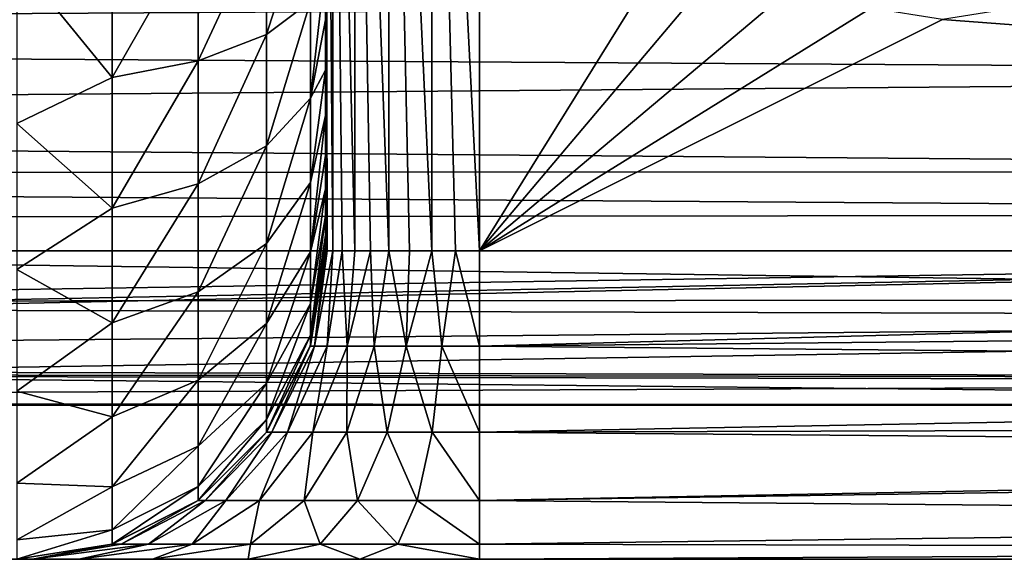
# Model space of a CAD drawing. Extents: x 0 to 500, y -78 to 1006.
# Tile 31 of 256: x 84.02 to 90.4, y -78 to -74.5. Entities that reach past the tile are written whole.
import ezdxf

# ---------------------------------------------------------------- set-up
doc = ezdxf.new("R2010")
doc.units = 0
doc.header["$LTSCALE"] = 65.185185
for name, color, linetype in [('236', 7, 'CONTINUOUS'), ('239', 7, 'CONTINUOUS'), ('252', 7, 'CONTINUOUS'), ('255', 7, 'CONTINUOUS'), ('256', 7, 'CONTINUOUS'), ('355', 7, 'CONTINUOUS'), ('357', 7, 'CONTINUOUS'), ('360', 7, 'CONTINUOUS'), ('378', 7, 'CONTINUOUS'), ('390', 7, 'CONTINUOUS'), ('391', 7, 'CONTINUOUS'), ('394', 7, 'CONTINUOUS'), ('395', 7, 'CONTINUOUS'), ('402', 7, 'CONTINUOUS'), ('404', 7, 'CONTINUOUS'), ('405', 7, 'CONTINUOUS')]:
    doc.layers.add(name, color=color, linetype=linetype)

msp = doc.modelspace()

# ---------------------------------------------------------------- linework, layer by layer
at = {"layer": '236', "color": 7, "linetype": 'CONTINUOUS'}
for points in [[(100, -76, -0.025), (3, -76, -0.025), (100, -77, -0.025), (100, -76, -0.025)], [(100, -77, -0.025), (3, -76, -0.025), (68.3781, -77, -0.025), (100, -77, -0.025)]]:
    msp.add_3dface(points, dxfattribs=at)
at = {"layer": '239', "color": 7, "linetype": 'CONTINUOUS'}
for points in [[(3, -76, -0.025), (100, -76, -0.025), (3, -76), (3, -76, -0.025)], [(3, -76), (100, -76, -0.025), (100, -76), (3, -76)]]:
    msp.add_3dface(points, dxfattribs=at)
at = {"layer": '252', "color": 7, "linetype": 'CONTINUOUS'}
for points in [[(100.604, -16.0061), (3, -14.0407), (100, -76), (100.604, -16.0061)], [(3, -14.0407), (3, -76), (100, -76), (3, -14.0407)]]:
    msp.add_3dface(points, dxfattribs=at)
at = {"layer": '255', "color": 7, "linetype": 'CONTINUOUS'}
for points in [[(68.3512, -77, -10), (100, -77, -10), (68.3714, -77, -9.8822), (68.3512, -77, -10)], [(68.3714, -77, -9.8822), (100, -77, -10), (68.3781, -77, -9.7637), (68.3714, -77, -9.8822)], [(100, -77, -0.025), (68.3781, -77, -0.025), (100, -77, -10), (100, -77, -0.025)], [(100, -77, -10), (68.3781, -77, -0.025), (68.3781, -77, -9.7637), (100, -77, -10)]]:
    msp.add_3dface(points, dxfattribs=at)
at = {"layer": '256', "color": 7, "linetype": 'CONTINUOUS'}
for points in [[(58.3555, -74.0793, -16.6364), (100, -74.3639, -16.3639), (59.8875, -74.6063, -16.112), (58.3555, -74.0793, -16.6364)], [(100, -74.3639, -16.3639), (100, -74.8559, -15.8306), (59.8875, -74.6063, -16.112), (100, -74.3639, -16.3639)], [(59.8875, -74.6063, -16.112), (100, -74.8559, -15.8306), (61.5105, -75.1692, -15.4408), (59.8875, -74.6063, -16.112)], [(100, -74.8559, -15.8306), (100, -75.4832, -15.0001), (61.5105, -75.1692, -15.4408), (100, -74.8559, -15.8306)], [(61.5105, -75.1692, -15.4408), (100, -75.4832, -15.0001), (62.4592, -75.5011, -14.9734), (61.5105, -75.1692, -15.4408)], [(100, -75.4832, -15.0001), (100, -75.7596, -14.5594), (62.4592, -75.5011, -14.9734), (100, -75.4832, -15.0001)], [(62.4592, -75.5011, -14.9734), (100, -75.7596, -14.5594), (63.3179, -75.8036, -14.4836), (62.4592, -75.5011, -14.9734)], [(100, -75.7596, -14.5594), (100, -76.3149, -13.4441), (63.3179, -75.8036, -14.4836), (100, -75.7596, -14.5594)], [(100, -76.3149, -13.4441), (64.8088, -76.3359, -13.3931), (63.3179, -75.8036, -14.4836), (100, -76.3149, -13.4441)], [(100, -76.4302, -13.1512), (64.8088, -76.3359, -13.3931), (100, -76.3149, -13.4441), (100, -76.4302, -13.1512)], [(66.2345, -76.7457, -12.1244), (64.8088, -76.3359, -13.3931), (100, -76.4302, -13.1512), (66.2345, -76.7457, -12.1244)], [(100, -76.827, -11.7558), (66.2345, -76.7457, -12.1244), (100, -76.4302, -13.1512), (100, -76.827, -11.7558)], [(66.4147, -76.7832, -11.9636), (66.2345, -76.7457, -12.1244), (100, -76.827, -11.7558), (66.4147, -76.7832, -11.9636)], [(68.0509, -76.9862, -10.4974), (66.4147, -76.7832, -11.9636), (100, -76.8477, -11.6484), (68.0509, -76.9862, -10.4974)], [(100, -76.8477, -11.6484), (66.4147, -76.7832, -11.9636), (100, -76.827, -11.7558), (100, -76.8477, -11.6484)], [(100, -76.9995, -10.0961), (68.0509, -76.9862, -10.4974), (100, -76.8477, -11.6484), (100, -76.9995, -10.0961)], [(68.2393, -76.9959, -10.2703), (68.0509, -76.9862, -10.4974), (100, -76.9995, -10.0961), (68.2393, -76.9959, -10.2703)], [(68.2421, -76.9961, -10.2657), (68.2393, -76.9959, -10.2703), (100, -76.9995, -10.0961), (68.2421, -76.9961, -10.2657)], [(100, -77, -10), (68.3512, -77, -10), (68.2421, -76.9961, -10.2657), (100, -77, -10)], [(100, -77, -10), (68.2421, -76.9961, -10.2657), (100, -76.9995, -10.0961), (100, -77, -10)]]:
    msp.add_3dface(points, dxfattribs=at)
at = {"layer": '355', "color": 7, "linetype": 'CONTINUOUS'}
for points in [[(6, -78, 0.025), (100, -78, 0.025), (6.2317, -78, 2.6266), (6, -78, 0.025)], [(100, -78, 0.025), (6.9113, -78, 5.1486), (6.2317, -78, 2.6266), (100, -78, 0.025)], [(100, -78, 0.025), (8.0179, -78, 7.5144), (6.9113, -78, 5.1486), (100, -78, 0.025)], [(100, -78, 0.025), (9.5183, -78, 9.6524), (8.0179, -78, 7.5144), (100, -78, 0.025)], [(100, -78, 0.025), (11.3667, -78, 11.4978), (9.5183, -78, 9.6524), (100, -78, 0.025)], [(100, -78, 0.025), (13.5072, -78, 12.9945), (11.3667, -78, 11.4978), (100, -78, 0.025)], [(100, -78, 0.025), (15.8749, -78, 14.0973), (13.5072, -78, 12.9945), (100, -78, 0.025)], [(100, -78, 0.025), (18.398, -78, 14.7726), (15.8749, -78, 14.0973), (100, -78, 0.025)], [(100, -78, 0.025), (21, -78, 15), (18.398, -78, 14.7726), (100, -78, 0.025)], [(21, -78, 15), (100, -78, 0.025), (52.5, -78, 15), (21, -78, 15)], [(52.5, -78, 15), (100, -78, 0.025), (85.5001, -78, 8.4019), (52.5, -78, 15)], [(84, -78, 11), (52.5, -78, 15), (84.1022, -78, 10.2238), (84, -78, 11)], [(84.1022, -78, 10.2238), (52.5, -78, 15), (84.4019, -78, 9.5001), (84.1022, -78, 10.2238)], [(84.4019, -78, 9.5001), (52.5, -78, 15), (84.8787, -78, 8.8787), (84.4019, -78, 9.5001)], [(84.8787, -78, 8.8787), (52.5, -78, 15), (85.5001, -78, 8.4019), (84.8787, -78, 8.8787)], [(85.5001, -78, 8.4019), (100, -78, 0.025), (86.2238, -78, 8.1022), (85.5001, -78, 8.4019)], [(86.2238, -78, 8.1022), (100, -78, 0.025), (87, -78, 8), (86.2238, -78, 8.1022)], [(100, -78, 0.025), (100, -78, 8), (87, -78, 8), (100, -78, 0.025)]]:
    msp.add_3dface(points, dxfattribs=at)
at = {"layer": '357', "color": 7, "linetype": 'CONTINUOUS'}
for points in [[(3, -76, 0.025), (100, -76, 0.025), (3.8347, -77.5068, 0.025), (3, -76, 0.025)], [(3.8347, -77.5068, 0.025), (100, -76, 0.025), (4.8929, -77.8759, 0.025), (3.8347, -77.5068, 0.025)], [(4.8929, -77.8759, 0.025), (100, -76, 0.025), (6, -78, 0.025), (4.8929, -77.8759, 0.025)], [(6, -78, 0.025), (100, -76, 0.025), (100, -76.5, 0.025), (6, -78, 0.025)], [(100, -78, 0.025), (6, -78, 0.025), (100, -76.5, 0.025), (100, -78, 0.025)]]:
    msp.add_3dface(points, dxfattribs=at)
at = {"layer": '360', "color": 7, "linetype": 'CONTINUOUS'}
for points in [[(100, -76, 0.025), (3, -76, 0.025), (100, -76), (100, -76, 0.025)], [(3, -76, 0.025), (3, -76), (100, -76), (3, -76, 0.025)]]:
    msp.add_3dface(points, dxfattribs=at)
at = {"layer": '378', "color": 7, "linetype": 'CONTINUOUS'}
for points in [[(3, -14.0407), (100.604, -16.0061), (3, -76), (3, -14.0407)], [(3, -76), (100.604, -16.0061), (100, -76), (3, -76)]]:
    msp.add_3dface(points, dxfattribs=at)
at = {"layer": '390', "color": 7, "linetype": 'CONTINUOUS'}
for points in [[(109.9644, -76, 10), (112.1026, -75.2631, 10), (88, -69, 10), (109.9644, -76, 10)], [(109.9644, -76, 10), (88, -69, 10), (90.8817, -71.7865, 10), (109.9644, -76, 10)], [(112.1026, -75.2631, 10), (114.1737, -74.3868, 10), (88, -69, 10), (112.1026, -75.2631, 10)], [(87, -70, 10), (87, -76, 10), (88.5734, -73.4635, 10), (87, -70, 10)], [(88.5734, -73.4635, 10), (87, -76, 10), (88.7865, -73.8817, 10), (88.5734, -73.4635, 10)], [(88.7865, -73.8817, 10), (87, -76, 10), (89.1183, -74.2135, 10), (88.7865, -73.8817, 10)], [(89.1183, -74.2135, 10), (87, -76, 10), (89.5365, -74.4266, 10), (89.1183, -74.2135, 10)], [(89.5365, -74.4266, 10), (87, -76, 10), (90, -74.5, 10), (89.5365, -74.4266, 10)], [(90, -74.5, 10), (109.9644, -76, 10), (90.4635, -74.4266, 10), (90, -74.5, 10)], [(87, -76, 10), (109.9644, -76, 10), (90, -74.5, 10), (87, -76, 10)]]:
    msp.add_3dface(points, dxfattribs=at)
at = {"layer": '391', "color": 7, "linetype": 'CONTINUOUS'}
for points in [[(86, -76, 15), (86, -76, 11), (86, -70, 18), (86, -76, 15)], [(86, -70, 18), (86, -76, 11), (86, -70, 11), (86, -70, 18)], [(86, -75.9743, 15.392), (86, -76, 15), (86, -70, 18), (86, -75.9743, 15.392)], [(86, -75.8978, 15.7764), (86, -75.9743, 15.392), (86, -70, 18), (86, -75.8978, 15.7764)], [(86, -75.7718, 16.1476), (86, -75.8978, 15.7764), (86, -70, 18), (86, -75.7718, 16.1476)], [(86, -75.5985, 16.4993), (86, -75.7718, 16.1476), (86, -70, 18), (86, -75.5985, 16.4993)], [(86, -75.3808, 16.8253), (86, -75.5985, 16.4993), (86, -70, 18), (86, -75.3808, 16.8253)], [(86, -75.1225, 17.1201), (86, -75.3808, 16.8253), (86, -70, 18), (86, -75.1225, 17.1201)], [(86, -74.8279, 17.3788), (86, -75.1225, 17.1201), (86, -70, 18), (86, -74.8279, 17.3788)], [(86, -74.5021, 17.5968), (86, -74.8279, 17.3788), (86, -70, 18), (86, -74.5021, 17.5968)], [(86, -74.1507, 17.7705), (86, -74.5021, 17.5968), (86, -70, 18), (86, -74.1507, 17.7705)]]:
    msp.add_3dface(points, dxfattribs=at)
at = {"layer": '394', "color": 7, "linetype": 'CONTINUOUS'}
for points in [[(86, -76, 11), (85.9027, -76.6162, 15), (85.9021, -76.618, 11), (86, -76, 11)], [(86, -76, 11), (86, -76, 15), (85.9027, -76.6162, 15), (86, -76, 11)], [(85.9021, -76.618, 11), (85.6188, -77.1746, 15), (85.6177, -77.1761, 11), (85.9021, -76.618, 11)], [(85.9027, -76.6162, 15), (85.6188, -77.1746, 15), (85.9021, -76.618, 11), (85.9027, -76.6162, 15)], [(85.6177, -77.1761, 11), (85.1761, -77.6177, 15), (85.1746, -77.6188, 11), (85.6177, -77.1761, 11)], [(85.6188, -77.1746, 15), (85.1761, -77.6177, 15), (85.6177, -77.1761, 11), (85.6188, -77.1746, 15)], [(85.1761, -77.6177, 15), (84.618, -77.9021, 15), (85.1746, -77.6188, 11), (85.1761, -77.6177, 15)], [(85.1746, -77.6188, 11), (84.618, -77.9021, 15), (84.6162, -77.9027, 11), (85.1746, -77.6188, 11)], [(84.618, -77.9021, 15), (84, -78, 15), (84.6162, -77.9027, 11), (84.618, -77.9021, 15)], [(84, -78, 15), (84, -78, 11), (84.6162, -77.9027, 11), (84, -78, 15)]]:
    msp.add_3dface(points, dxfattribs=at)
at = {"layer": '395', "color": 7, "linetype": 'CONTINUOUS'}
for points in [[(85.6188, -73.8144, 19.0943), (85.6188, -74.5975, 18.8568), (85.9027, -73.7055, 18.5468), (85.6188, -73.8144, 19.0943)], [(85.9027, -73.7055, 18.5468), (85.6188, -74.5975, 18.8568), (85.9027, -74.3839, 18.341), (85.9027, -73.7055, 18.5468)], [(85.1761, -73.9009, 19.5289), (85.1761, -74.7671, 19.2662), (85.6188, -73.8144, 19.0943), (85.1761, -73.9009, 19.5289)], [(85.6188, -73.8144, 19.0943), (85.1761, -74.7671, 19.2662), (85.6188, -74.5975, 18.8568), (85.6188, -73.8144, 19.0943)], [(84.618, -73.9564, 19.8079), (84.618, -74.876, 19.529), (85.1761, -73.9009, 19.5289), (84.618, -73.9564, 19.8079)], [(85.1761, -73.9009, 19.5289), (84.618, -74.876, 19.529), (85.1761, -74.7671, 19.2662), (85.1761, -73.9009, 19.5289)], [(84.618, -73.9564, 19.8079), (84, -74.1182, 19.8734), (84.618, -74.876, 19.529), (84.618, -73.9564, 19.8079)], [(84, -74.1182, 19.8734), (84, -75.1735, 19.5029), (84.618, -74.876, 19.529), (84, -74.1182, 19.8734)], [(86, -74.5021, 17.5968), (86, -74.1507, 17.7705), (85.9027, -75.0091, 18.0068), (86, -74.5021, 17.5968)], [(86, -74.1507, 17.7705), (85.9027, -74.3839, 18.341), (85.9027, -75.0091, 18.0068), (86, -74.1507, 17.7705)], [(85.6188, -74.5975, 18.8568), (85.6188, -75.3193, 18.471), (85.9027, -74.3839, 18.341), (85.6188, -74.5975, 18.8568)], [(85.9027, -74.3839, 18.341), (85.6188, -75.3193, 18.471), (85.9027, -75.0091, 18.0068), (85.9027, -74.3839, 18.341)], [(86, -74.8279, 17.3788), (86, -74.5021, 17.5968), (85.9027, -75.0091, 18.0068), (86, -74.8279, 17.3788)], [(85.1761, -74.7671, 19.2662), (85.1761, -75.5654, 18.8394), (85.6188, -74.5975, 18.8568), (85.1761, -74.7671, 19.2662)], [(85.6188, -74.5975, 18.8568), (85.1761, -75.5654, 18.8394), (85.6188, -75.3193, 18.471), (85.6188, -74.5975, 18.8568)], [(84.618, -74.876, 19.529), (84.618, -75.7235, 19.076), (85.1761, -74.7671, 19.2662), (84.618, -74.876, 19.529)], [(85.1761, -74.7671, 19.2662), (84.618, -75.7235, 19.076), (85.1761, -75.5654, 18.8394), (85.1761, -74.7671, 19.2662)], [(86, -75.1225, 17.1201), (86, -74.8279, 17.3788), (85.9027, -75.5571, 17.5571), (86, -75.1225, 17.1201)], [(86, -74.8279, 17.3788), (85.9027, -75.0091, 18.0068), (85.9027, -75.5571, 17.5571), (86, -74.8279, 17.3788)], [(84.618, -74.876, 19.529), (84, -75.1735, 19.5029), (84.618, -75.7235, 19.076), (84.618, -74.876, 19.529)], [(85.6188, -75.3193, 18.471), (85.6188, -75.9519, 17.9519), (85.9027, -75.0091, 18.0068), (85.6188, -75.3193, 18.471)], [(85.9027, -75.0091, 18.0068), (85.6188, -75.9519, 17.9519), (85.9027, -75.5571, 17.5571), (85.9027, -75.0091, 18.0068)], [(86, -75.3808, 16.8253), (86, -75.1225, 17.1201), (85.9027, -76.0068, 17.0091), (86, -75.3808, 16.8253)], [(86, -75.1225, 17.1201), (85.9027, -75.5571, 17.5571), (85.9027, -76.0068, 17.0091), (86, -75.1225, 17.1201)], [(84, -75.1735, 19.5029), (84, -76.1201, 18.9071), (84.618, -75.7235, 19.076), (84, -75.1735, 19.5029)], [(85.1761, -75.5654, 18.8394), (85.1761, -76.2652, 18.2652), (85.6188, -75.3193, 18.471), (85.1761, -75.5654, 18.8394)], [(85.6188, -75.3193, 18.471), (85.1761, -76.2652, 18.2652), (85.6188, -75.9519, 17.9519), (85.6188, -75.3193, 18.471)], [(86, -75.5985, 16.4993), (86, -75.3808, 16.8253), (85.9027, -76.0068, 17.0091), (86, -75.5985, 16.4993)], [(84.618, -75.7235, 19.076), (84.618, -76.4663, 18.4663), (85.1761, -75.5654, 18.8394), (84.618, -75.7235, 19.076)], [(85.1761, -75.5654, 18.8394), (84.618, -76.4663, 18.4663), (85.1761, -76.2652, 18.2652), (85.1761, -75.5654, 18.8394)], [(85.6188, -75.9519, 17.9519), (85.6188, -76.471, 17.3193), (85.9027, -75.5571, 17.5571), (85.6188, -75.9519, 17.9519)], [(85.9027, -75.5571, 17.5571), (85.6188, -76.471, 17.3193), (85.9027, -76.0068, 17.0091), (85.9027, -75.5571, 17.5571)], [(86, -75.7718, 16.1476), (86, -75.5985, 16.4993), (85.9027, -76.341, 16.3839), (86, -75.7718, 16.1476)], [(86, -75.5985, 16.4993), (85.9027, -76.0068, 17.0091), (85.9027, -76.341, 16.3839), (86, -75.5985, 16.4993)], [(84.618, -75.7235, 19.076), (84, -76.1201, 18.9071), (84.618, -76.4663, 18.4663), (84.618, -75.7235, 19.076)], [(86, -75.8978, 15.7764), (86, -75.7718, 16.1476), (85.9027, -76.5468, 15.7055), (86, -75.8978, 15.7764)], [(86, -75.7718, 16.1476), (85.9027, -76.341, 16.3839), (85.9027, -76.5468, 15.7055), (86, -75.7718, 16.1476)], [(85.1761, -76.2652, 18.2652), (85.1761, -76.8394, 17.5654), (85.6188, -75.9519, 17.9519), (85.1761, -76.2652, 18.2652)], [(85.6188, -75.9519, 17.9519), (85.1761, -76.8394, 17.5654), (85.6188, -76.471, 17.3193), (85.6188, -75.9519, 17.9519)], [(86, -75.9743, 15.392), (86, -75.8978, 15.7764), (85.9027, -76.5468, 15.7055), (86, -75.9743, 15.392)], [(85.6188, -76.471, 17.3193), (85.6188, -76.8568, 16.5975), (85.9027, -76.0068, 17.0091), (85.6188, -76.471, 17.3193)], [(85.9027, -76.0068, 17.0091), (85.6188, -76.8568, 16.5975), (85.9027, -76.341, 16.3839), (85.9027, -76.0068, 17.0091)], [(86, -76, 15), (86, -75.9743, 15.392), (85.9027, -76.6162, 15), (86, -76, 15)], [(86, -75.9743, 15.392), (85.9027, -76.5468, 15.7055), (85.9027, -76.6162, 15), (86, -75.9743, 15.392)], [(84, -76.1201, 18.9071), (84, -76.9105, 18.1157), (84.618, -76.4663, 18.4663), (84, -76.1201, 18.9071)], [(84.618, -76.4663, 18.4663), (84.618, -77.076, 17.7235), (85.1761, -76.2652, 18.2652), (84.618, -76.4663, 18.4663)], [(85.1761, -76.2652, 18.2652), (84.618, -77.076, 17.7235), (85.1761, -76.8394, 17.5654), (85.1761, -76.2652, 18.2652)], [(85.6188, -76.8568, 16.5975), (85.6188, -77.0943, 15.8144), (85.9027, -76.341, 16.3839), (85.6188, -76.8568, 16.5975)], [(85.9027, -76.341, 16.3839), (85.6188, -77.0943, 15.8144), (85.9027, -76.5468, 15.7055), (85.9027, -76.341, 16.3839)], [(84.618, -76.4663, 18.4663), (84, -76.9105, 18.1157), (84.618, -77.076, 17.7235), (84.618, -76.4663, 18.4663)], [(85.1761, -76.8394, 17.5654), (85.1761, -77.2662, 16.7671), (85.6188, -76.471, 17.3193), (85.1761, -76.8394, 17.5654)], [(85.6188, -76.471, 17.3193), (85.1761, -77.2662, 16.7671), (85.6188, -76.8568, 16.5975), (85.6188, -76.471, 17.3193)], [(85.6188, -77.0943, 15.8144), (85.6188, -77.1746, 15), (85.9027, -76.5468, 15.7055), (85.6188, -77.0943, 15.8144)], [(85.9027, -76.5468, 15.7055), (85.6188, -77.1746, 15), (85.9027, -76.6162, 15), (85.9027, -76.5468, 15.7055)], [(84.618, -77.076, 17.7235), (84.618, -77.529, 16.876), (85.1761, -76.8394, 17.5654), (84.618, -77.076, 17.7235)], [(85.1761, -76.8394, 17.5654), (84.618, -77.529, 16.876), (85.1761, -77.2662, 16.7671), (85.1761, -76.8394, 17.5654)], [(84, -76.9105, 18.1157), (84, -77.5053, 17.1685), (84.618, -77.076, 17.7235), (84, -76.9105, 18.1157)], [(85.1761, -77.2662, 16.7671), (85.1761, -77.5289, 15.9009), (85.6188, -76.8568, 16.5975), (85.1761, -77.2662, 16.7671)], [(85.6188, -76.8568, 16.5975), (85.1761, -77.5289, 15.9009), (85.6188, -77.0943, 15.8144), (85.6188, -76.8568, 16.5975)], [(84.618, -77.076, 17.7235), (84, -77.5053, 17.1685), (84.618, -77.529, 16.876), (84.618, -77.076, 17.7235)], [(85.1761, -77.5289, 15.9009), (85.1761, -77.6177, 15), (85.6188, -77.0943, 15.8144), (85.1761, -77.5289, 15.9009)], [(85.6188, -77.0943, 15.8144), (85.1761, -77.6177, 15), (85.6188, -77.1746, 15), (85.6188, -77.0943, 15.8144)], [(84.618, -77.529, 16.876), (84.618, -77.8079, 15.9564), (85.1761, -77.2662, 16.7671), (84.618, -77.529, 16.876)], [(85.1761, -77.2662, 16.7671), (84.618, -77.8079, 15.9564), (85.1761, -77.5289, 15.9009), (85.1761, -77.2662, 16.7671)], [(84, -77.5053, 17.1685), (84, -77.8746, 16.1128), (84.618, -77.529, 16.876), (84, -77.5053, 17.1685)], [(84.618, -77.529, 16.876), (84, -77.8746, 16.1128), (84.618, -77.8079, 15.9564), (84.618, -77.529, 16.876)], [(84.618, -77.8079, 15.9564), (84.618, -77.9021, 15), (85.1761, -77.5289, 15.9009), (84.618, -77.8079, 15.9564)], [(85.1761, -77.5289, 15.9009), (84.618, -77.9021, 15), (85.1761, -77.6177, 15), (85.1761, -77.5289, 15.9009)], [(84, -77.8746, 16.1128), (84, -78, 15), (84.618, -77.8079, 15.9564), (84, -77.8746, 16.1128)], [(84.618, -77.8079, 15.9564), (84, -78, 15), (84.618, -77.9021, 15), (84.618, -77.8079, 15.9564)]]:
    msp.add_3dface(points, dxfattribs=at)
at = {"layer": '402', "color": 7, "linetype": 'CONTINUOUS'}
for points in [[(86, -70, 11), (86, -76, 11), (86.0123, -76, 10.8436), (86, -70, 11)], [(86.0489, -70, 10.691), (86, -70, 11), (86.0489, -76, 10.691), (86.0489, -70, 10.691)], [(86.0489, -76, 10.691), (86, -70, 11), (86.0123, -76, 10.8436), (86.0489, -76, 10.691)], [(86.1912, -70, 10.412), (86.0489, -70, 10.691), (86.191, -76, 10.4122), (86.1912, -70, 10.412)], [(86.191, -76, 10.4122), (86.0489, -70, 10.691), (86.109, -76, 10.546), (86.191, -76, 10.4122)], [(86.109, -76, 10.546), (86.0489, -70, 10.691), (86.0489, -76, 10.691), (86.109, -76, 10.546)], [(86.2929, -76, 10.2929), (86.1912, -70, 10.412), (86.191, -76, 10.4122), (86.2929, -76, 10.2929)], [(86.4127, -70, 10.1906), (86.1912, -70, 10.412), (86.4122, -76, 10.191), (86.4127, -70, 10.1906)], [(86.4122, -76, 10.191), (86.1912, -70, 10.412), (86.2929, -76, 10.2929), (86.4122, -76, 10.191)], [(86.546, -76, 10.109), (86.4127, -70, 10.1906), (86.4122, -76, 10.191), (86.546, -76, 10.109)], [(86.6919, -70, 10.0487), (86.4127, -70, 10.1906), (86.691, -76, 10.0489), (86.6919, -70, 10.0487)], [(86.691, -76, 10.0489), (86.4127, -70, 10.1906), (86.546, -76, 10.109), (86.691, -76, 10.0489)], [(86.8436, -76, 10.0123), (86.6919, -70, 10.0487), (86.691, -76, 10.0489), (86.8436, -76, 10.0123)], [(87, -76, 10), (87, -70, 10), (86.6919, -70, 10.0487), (87, -76, 10)], [(87, -76, 10), (86.6919, -70, 10.0487), (86.8436, -76, 10.0123), (87, -76, 10)]]:
    msp.add_3dface(points, dxfattribs=at)
at = {"layer": '404', "color": 7, "linetype": 'CONTINUOUS'}
for points in [[(108.5121, -76.4056, 9.9584), (109.9644, -76, 10), (87, -76.618, 9.9021), (108.5121, -76.4056, 9.9584)], [(109.9644, -76, 10), (87, -76, 10), (87, -76.618, 9.9021), (109.9644, -76, 10)], [(106.737, -76.7993, 9.8334), (108.5121, -76.4056, 9.9584), (87, -76.618, 9.9021), (106.737, -76.7993, 9.8334)], [(87, -77.1761, 9.6177), (106.737, -76.7993, 9.8334), (87, -76.618, 9.9021), (87, -77.1761, 9.6177)], [(104.7055, -77.1245, 9.6539), (106.737, -76.7993, 9.8334), (87, -77.1761, 9.6177), (104.7055, -77.1245, 9.6539)], [(102.8997, -77.3108, 9.5105), (104.7055, -77.1245, 9.6539), (87, -77.1761, 9.6177), (102.8997, -77.3108, 9.5105)], [(87, -77.6188, 9.1746), (102.8997, -77.3108, 9.5105), (87, -77.1761, 9.6177), (87, -77.6188, 9.1746)], [(100, -77.422, 9.4063), (102.8997, -77.3108, 9.5105), (87, -77.6188, 9.1746), (100, -77.422, 9.4063)], [(100, -77.7357, 8.9936), (100, -77.422, 9.4063), (87, -77.6188, 9.1746), (100, -77.7357, 8.9936)], [(87, -77.9027, 8.6162), (100, -77.7357, 8.9936), (87, -77.6188, 9.1746), (87, -77.9027, 8.6162)], [(100, -77.9328, 8.5141), (100, -77.7357, 8.9936), (87, -77.9027, 8.6162), (100, -77.9328, 8.5141)], [(87, -78, 8), (100, -77.9328, 8.5141), (87, -77.9027, 8.6162), (87, -78, 8)], [(100, -78, 8), (100, -77.9328, 8.5141), (87, -78, 8), (100, -78, 8)]]:
    msp.add_3dface(points, dxfattribs=at)
at = {"layer": '405', "color": 7, "linetype": 'CONTINUOUS'}
for points in [[(86, -76, 11), (85.9021, -76.618, 11), (85.9296, -76.618, 10.7557), (86, -76, 11)], [(86.0123, -76, 10.8436), (86, -76, 11), (85.9296, -76.618, 10.7557), (86.0123, -76, 10.8436)], [(86.0489, -76, 10.691), (86.0123, -76, 10.8436), (85.9296, -76.618, 10.7557), (86.0489, -76, 10.691)], [(86.0108, -76.618, 10.5236), (86.0489, -76, 10.691), (85.9296, -76.618, 10.7557), (86.0108, -76.618, 10.5236)], [(86.109, -76, 10.546), (86.0489, -76, 10.691), (86.0108, -76.618, 10.5236), (86.109, -76, 10.546)], [(86.1416, -76.618, 10.3155), (86.109, -76, 10.546), (86.0108, -76.618, 10.5236), (86.1416, -76.618, 10.3155)], [(86.191, -76, 10.4122), (86.109, -76, 10.546), (86.1416, -76.618, 10.3155), (86.191, -76, 10.4122)], [(86.2929, -76, 10.2929), (86.191, -76, 10.4122), (86.1416, -76.618, 10.3155), (86.2929, -76, 10.2929)], [(86.3155, -76.618, 10.1416), (86.2929, -76, 10.2929), (86.1416, -76.618, 10.3155), (86.3155, -76.618, 10.1416)], [(86.4122, -76, 10.191), (86.2929, -76, 10.2929), (86.3155, -76.618, 10.1416), (86.4122, -76, 10.191)], [(86.5236, -76.618, 10.0108), (86.4122, -76, 10.191), (86.3155, -76.618, 10.1416), (86.5236, -76.618, 10.0108)], [(86.546, -76, 10.109), (86.4122, -76, 10.191), (86.5236, -76.618, 10.0108), (86.546, -76, 10.109)], [(86.691, -76, 10.0489), (86.546, -76, 10.109), (86.5236, -76.618, 10.0108), (86.691, -76, 10.0489)], [(86.7557, -76.618, 9.9296), (86.691, -76, 10.0489), (86.5236, -76.618, 10.0108), (86.7557, -76.618, 9.9296)], [(86.8436, -76, 10.0123), (86.691, -76, 10.0489), (86.7557, -76.618, 9.9296), (86.8436, -76, 10.0123)], [(87, -76.618, 9.9021), (86.8436, -76, 10.0123), (86.7557, -76.618, 9.9296), (87, -76.618, 9.9021)], [(87, -76.618, 9.9021), (87, -76, 10), (86.8436, -76, 10.0123), (87, -76.618, 9.9021)], [(85.9021, -76.618, 11), (85.6177, -77.1761, 11), (85.6523, -77.1761, 10.6924), (85.9021, -76.618, 11)], [(85.9296, -76.618, 10.7557), (85.9021, -76.618, 11), (85.6523, -77.1761, 10.6924), (85.9296, -76.618, 10.7557)], [(85.7546, -77.1761, 10.4002), (85.9296, -76.618, 10.7557), (85.6523, -77.1761, 10.6924), (85.7546, -77.1761, 10.4002)], [(86.0108, -76.618, 10.5236), (85.9296, -76.618, 10.7557), (85.7546, -77.1761, 10.4002), (86.0108, -76.618, 10.5236)], [(85.9192, -77.1761, 10.1381), (86.0108, -76.618, 10.5236), (85.7546, -77.1761, 10.4002), (85.9192, -77.1761, 10.1381)], [(86.1416, -76.618, 10.3155), (86.0108, -76.618, 10.5236), (85.9192, -77.1761, 10.1381), (86.1416, -76.618, 10.3155)], [(86.1381, -77.1761, 9.9192), (86.1416, -76.618, 10.3155), (85.9192, -77.1761, 10.1381), (86.1381, -77.1761, 9.9192)], [(86.3155, -76.618, 10.1416), (86.1416, -76.618, 10.3155), (86.1381, -77.1761, 9.9192), (86.3155, -76.618, 10.1416)], [(86.4002, -77.1761, 9.7546), (86.3155, -76.618, 10.1416), (86.1381, -77.1761, 9.9192), (86.4002, -77.1761, 9.7546)], [(86.5236, -76.618, 10.0108), (86.3155, -76.618, 10.1416), (86.4002, -77.1761, 9.7546), (86.5236, -76.618, 10.0108)], [(86.6924, -77.1761, 9.6523), (86.5236, -76.618, 10.0108), (86.4002, -77.1761, 9.7546), (86.6924, -77.1761, 9.6523)], [(86.7557, -76.618, 9.9296), (86.5236, -76.618, 10.0108), (86.6924, -77.1761, 9.6523), (86.7557, -76.618, 9.9296)], [(87, -77.1761, 9.6177), (86.7557, -76.618, 9.9296), (86.6924, -77.1761, 9.6523), (87, -77.1761, 9.6177)], [(87, -77.1761, 9.6177), (87, -76.618, 9.9021), (86.7557, -76.618, 9.9296), (87, -77.1761, 9.6177)], [(85.6177, -77.1761, 11), (85.1746, -77.6188, 11), (85.2203, -77.6188, 10.5938), (85.6177, -77.1761, 11)], [(85.6523, -77.1761, 10.6924), (85.6177, -77.1761, 11), (85.2203, -77.6188, 10.5938), (85.6523, -77.1761, 10.6924)], [(85.3553, -77.6188, 10.208), (85.6523, -77.1761, 10.6924), (85.2203, -77.6188, 10.5938), (85.3553, -77.6188, 10.208)], [(85.7546, -77.1761, 10.4002), (85.6523, -77.1761, 10.6924), (85.3553, -77.6188, 10.208), (85.7546, -77.1761, 10.4002)], [(85.5728, -77.6188, 9.8619), (85.7546, -77.1761, 10.4002), (85.3553, -77.6188, 10.208), (85.5728, -77.6188, 9.8619)], [(85.9192, -77.1761, 10.1381), (85.7546, -77.1761, 10.4002), (85.5728, -77.6188, 9.8619), (85.9192, -77.1761, 10.1381)], [(85.8619, -77.6188, 9.5728), (85.9192, -77.1761, 10.1381), (85.5728, -77.6188, 9.8619), (85.8619, -77.6188, 9.5728)], [(86.1381, -77.1761, 9.9192), (85.9192, -77.1761, 10.1381), (85.8619, -77.6188, 9.5728), (86.1381, -77.1761, 9.9192)], [(86.208, -77.6188, 9.3553), (86.1381, -77.1761, 9.9192), (85.8619, -77.6188, 9.5728), (86.208, -77.6188, 9.3553)], [(86.4002, -77.1761, 9.7546), (86.1381, -77.1761, 9.9192), (86.208, -77.6188, 9.3553), (86.4002, -77.1761, 9.7546)], [(86.5938, -77.6188, 9.2203), (86.4002, -77.1761, 9.7546), (86.208, -77.6188, 9.3553), (86.5938, -77.6188, 9.2203)], [(86.6924, -77.1761, 9.6523), (86.4002, -77.1761, 9.7546), (86.5938, -77.6188, 9.2203), (86.6924, -77.1761, 9.6523)], [(87, -77.6188, 9.1746), (86.6924, -77.1761, 9.6523), (86.5938, -77.6188, 9.2203), (87, -77.6188, 9.1746)], [(87, -77.6188, 9.1746), (87, -77.1761, 9.6177), (86.6924, -77.1761, 9.6523), (87, -77.6188, 9.1746)], [(85.1746, -77.6188, 11), (84.6162, -77.9027, 11), (84.676, -77.9027, 10.4696), (85.1746, -77.6188, 11)], [(85.1746, -77.6188, 11), (84.676, -77.9027, 10.4696), (85.2203, -77.6188, 10.5938), (85.1746, -77.6188, 11)], [(84.676, -77.9027, 10.4696), (84.8523, -77.9027, 9.9657), (85.2203, -77.6188, 10.5938), (84.676, -77.9027, 10.4696)], [(84.8523, -77.9027, 9.9657), (85.1363, -77.9027, 9.5138), (85.3553, -77.6188, 10.208), (84.8523, -77.9027, 9.9657)], [(84.8523, -77.9027, 9.9657), (85.3553, -77.6188, 10.208), (85.2203, -77.6188, 10.5938), (84.8523, -77.9027, 9.9657)], [(85.1363, -77.9027, 9.5138), (85.5138, -77.9027, 9.1363), (85.5728, -77.6188, 9.8619), (85.1363, -77.9027, 9.5138)], [(85.1363, -77.9027, 9.5138), (85.5728, -77.6188, 9.8619), (85.3553, -77.6188, 10.208), (85.1363, -77.9027, 9.5138)], [(85.5138, -77.9027, 9.1363), (85.9657, -77.9027, 8.8523), (85.8619, -77.6188, 9.5728), (85.5138, -77.9027, 9.1363)], [(85.5138, -77.9027, 9.1363), (85.8619, -77.6188, 9.5728), (85.5728, -77.6188, 9.8619), (85.5138, -77.9027, 9.1363)], [(85.9657, -77.9027, 8.8523), (86.208, -77.6188, 9.3553), (85.8619, -77.6188, 9.5728), (85.9657, -77.9027, 8.8523)], [(85.9657, -77.9027, 8.8523), (86.4696, -77.9027, 8.676), (86.208, -77.6188, 9.3553), (85.9657, -77.9027, 8.8523)], [(86.4696, -77.9027, 8.676), (86.5938, -77.6188, 9.2203), (86.208, -77.6188, 9.3553), (86.4696, -77.9027, 8.676)], [(86.4696, -77.9027, 8.676), (87, -77.9027, 8.6162), (86.5938, -77.6188, 9.2203), (86.4696, -77.9027, 8.676)], [(87, -77.9027, 8.6162), (87, -77.6188, 9.1746), (86.5938, -77.6188, 9.2203), (87, -77.9027, 8.6162)], [(84, -78, 11), (84.1022, -78, 10.2238), (84.6162, -77.9027, 11), (84, -78, 11)], [(84.1022, -78, 10.2238), (84.4019, -78, 9.5001), (84.8523, -77.9027, 9.9657), (84.1022, -78, 10.2238)], [(84.6162, -77.9027, 11), (84.1022, -78, 10.2238), (84.676, -77.9027, 10.4696), (84.6162, -77.9027, 11)], [(84.676, -77.9027, 10.4696), (84.1022, -78, 10.2238), (84.8523, -77.9027, 9.9657), (84.676, -77.9027, 10.4696)], [(84.4019, -78, 9.5001), (84.8787, -78, 8.8787), (85.1363, -77.9027, 9.5138), (84.4019, -78, 9.5001)], [(84.8523, -77.9027, 9.9657), (84.4019, -78, 9.5001), (85.1363, -77.9027, 9.5138), (84.8523, -77.9027, 9.9657)], [(84.8787, -78, 8.8787), (85.5001, -78, 8.4019), (85.5138, -77.9027, 9.1363), (84.8787, -78, 8.8787)], [(85.1363, -77.9027, 9.5138), (84.8787, -78, 8.8787), (85.5138, -77.9027, 9.1363), (85.1363, -77.9027, 9.5138)], [(85.5001, -78, 8.4019), (86.2238, -78, 8.1022), (85.9657, -77.9027, 8.8523), (85.5001, -78, 8.4019)], [(85.5138, -77.9027, 9.1363), (85.5001, -78, 8.4019), (85.9657, -77.9027, 8.8523), (85.5138, -77.9027, 9.1363)], [(85.9657, -77.9027, 8.8523), (86.2238, -78, 8.1022), (86.4696, -77.9027, 8.676), (85.9657, -77.9027, 8.8523)], [(86.2238, -78, 8.1022), (87, -78, 8), (86.4696, -77.9027, 8.676), (86.2238, -78, 8.1022)], [(87, -78, 8), (87, -77.9027, 8.6162), (86.4696, -77.9027, 8.676), (87, -78, 8)]]:
    msp.add_3dface(points, dxfattribs=at)

doc.saveas('drawing.dxf')
